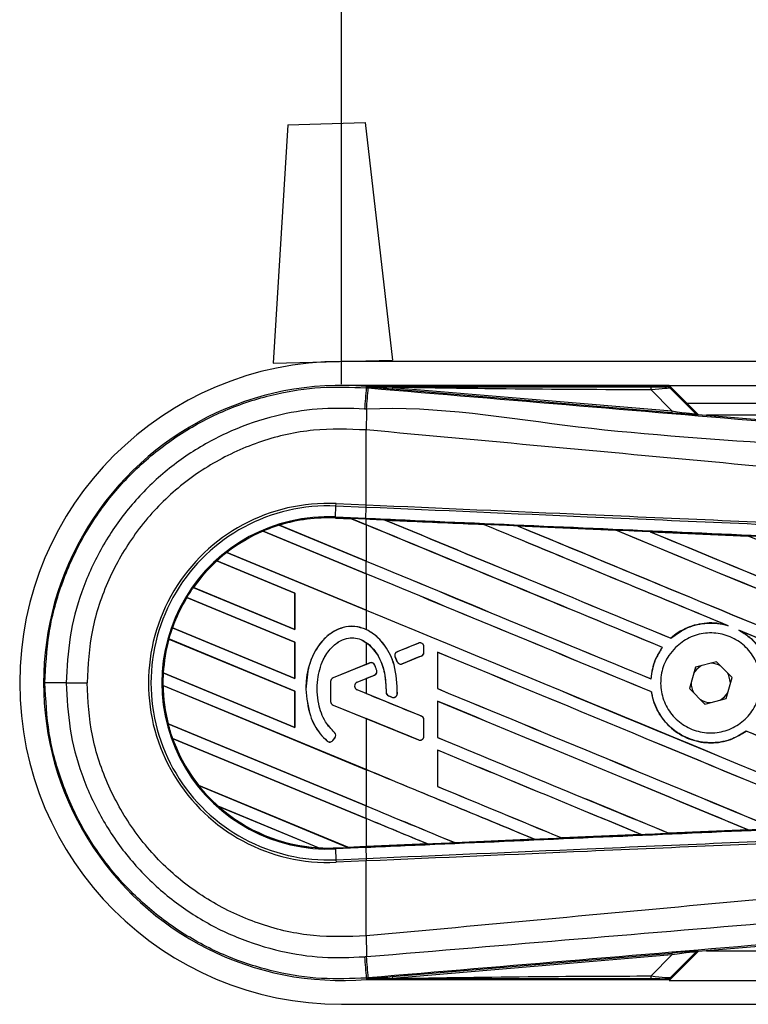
# Model space of a CAD drawing. Header units: millimetres. Extents: x 0 to 420, y 0 to 297.
# Tile 7 of 17: x 55.82 to 60.69, y 222.02 to 228.61. Entities that reach past the tile are written whole.
import ezdxf

# ---------------------------------------------------------------- set-up
doc = ezdxf.new("R2010")
doc.units = ezdxf.units.MM
doc.layers.add('QUOTE', color=174, linetype='Continuous')
doc.styles.add('SLDTEXTSTYLE3', font='TXT', dxfattribs={"width": 0.75})
doc.dimstyles.new('SLDDIMSTYLE0', dxfattribs={"dimtxt": 3, "dimasz": 3, "dimexe": 0, "dimexo": 0.0625, "dimgap": 0.75, "dimtad": 1, "dimlfac": 12.544143, "dimrnd": 1e-09, "dimzin": 12, "dimdsep": 46, "dimtxsty": 'SLDTEXTSTYLE3', "dimsah": 1, "dimcen": 0.09, "dimadec": 0, "dimazin": 3, "dimtfac": 1, "dimtdec": 3, "dimtofl": 0, "dimtmove": 0, "dimatfit": 3, "dimfxl": 0, "dimfrac": 2, "dimtolj": 1, "dimtzin": 12, "dimarcsym": 0})

# ---------------------------------------------------------------- blocks, each defined once
blk = doc.blocks.new('_D')
at = {"layer": 'QUOTE'}
for p, q in [((57.9697, 226.172), (57.9697, 234.8819)), ((217.4066, 226.172), (217.4066, 234.8819)), ((217.4066, 232.8819), (57.9697, 232.8819))]:
    blk.add_line(p, q, dxfattribs=at)
for points in [[(57.9697, 232.8819), (60.9697, 232.3819), (60.9697, 233.3819)], [(217.4066, 232.8819), (214.4066, 233.3819), (214.4066, 232.3819)]]:
    blk.add_solid(points, dxfattribs=at)
at = {"layer": 'QUOTE', "insert": (133.2548, 236.7491), "char_height": 3, "attachment_point": 1, "style": 'SLDTEXTSTYLE3'}
blk.add_mtext('2000', dxfattribs=at)

msp = doc.modelspace()

# ---------------------------------------------------------------- linework, layer by layer
at = {"color": 7, "linetype": 'Continuous', "lineweight": 25}
for p, q in [((57.61144, 227.9106), (57.51422, 226.31309)), ((57.61144, 227.9106), (58.12946, 227.92432)), ((58.12946, 227.92432), (58.31112, 226.3342)), ((57.51422, 226.31309), (58.31112, 226.3342)), ((214.42667, 226.3244), (57.96966, 226.3244)), ((60.16192, 226.16497), (57.96966, 226.16497)), ((58.1363, 226.14829), (58.13708, 226.15757)), ((58.1363, 226.14829), (58.14923, 226.1472)), ((58.13708, 226.15757), (58.13746, 226.15754)), ((58.13746, 226.15757), (58.13746, 226.15754)), ((58.14129, 226.15375), (58.13746, 226.15757)), ((60.15824, 226.15757), (58.13746, 226.15757)), ((58.14132, 226.15334), (58.13746, 226.15754)), ((58.14132, 226.15334), (58.14129, 226.15375)), ((58.31094, 226.15113), (58.30992, 226.13904)), ((60.18071, 225.9813), (58.30992, 226.13904)), ((58.31094, 226.15113), (60.18173, 225.99339)), ((60.18173, 225.99339), (60.04158, 226.13444)), ((60.16192, 226.16497), (214.37732, 226.16497)), ((60.35644, 225.97044), (60.16192, 226.16497)), ((60.34208, 225.97731), (60.16435, 226.15504)), ((60.17265, 226.14385), (60.34082, 225.9746)), ((60.18173, 225.99339), (60.18071, 225.9813)), ((60.2815, 226.04539), (214.37732, 226.04539)), ((60.34082, 225.9746), (60.34208, 225.97731)), ((60.35698, 225.97039), (60.35572, 225.96768)), ((60.35698, 225.97039), (65.08556, 225.57168)), ((72.71758, 225.96567), (60.41299, 225.96567)), ((58.13618, 225.86645), (58.13607, 225.86646)), ((58.13618, 225.36454), (58.13618, 225.86645)), ((57.92976, 225.28392), (57.93293, 225.35647)), ((57.93293, 225.35647), (57.93367, 225.37338)), ((58.13544, 225.34763), (57.93293, 225.35647)), ((57.93367, 225.37338), (58.13618, 225.36454)), ((58.1327, 225.27506), (58.13587, 225.34761)), ((58.13544, 225.34763), (58.13618, 225.36454)), ((58.13587, 225.34761), (58.13544, 225.34763)), ((58.13661, 225.36452), (58.13618, 225.36454)), ((57.92946, 225.27694), (57.92943, 225.27626)), ((57.92943, 225.27626), (58.03671, 225.27158)), ((57.92946, 225.27696), (57.92976, 225.28392)), ((57.92946, 225.27696), (58.03583, 225.27232)), ((57.92946, 225.27694), (57.92946, 225.27696)), ((58.03586, 225.2723), (57.92946, 225.27694)), ((57.92976, 225.28392), (58.1327, 225.27506)), ((58.1324, 225.2681), (58.03583, 225.27232)), ((58.13618, 225.23075), (58.03583, 225.27232)), ((58.03671, 225.27158), (58.03586, 225.2723)), ((58.03671, 225.27158), (58.13618, 225.23038)), ((58.1324, 225.2681), (58.1327, 225.27506)), ((58.13618, 225.26794), (58.1324, 225.2681)), ((58.13618, 225.23075), (58.13618, 225.26794)), ((58.26365, 225.26235), (58.26358, 225.26237)), ((58.26365, 225.26235), (58.2665, 225.26154)), ((57.55386, 225.22846), (58.13618, 224.98725)), ((57.55389, 225.22845), (57.55386, 225.22846)), ((57.5554, 225.2282), (57.55389, 225.22845)), ((58.13618, 224.98763), (57.5554, 225.2282)), ((58.13618, 225.23038), (58.13618, 224.98763)), ((58.92078, 225.23361), (58.92083, 225.23358)), ((58.92167, 225.23286), (58.92083, 225.23358)), ((59.14896, 225.22359), (59.80596, 225.19469)), ((59.14906, 225.22356), (59.14896, 225.22359)), ((59.14906, 225.22356), (59.1519, 225.22275)), ((59.80596, 225.19469), (59.80604, 225.19465)), ((59.80688, 225.19393), (59.80604, 225.19465)), ((57.44595, 225.18876), (57.44597, 225.18875)), ((58.13618, 224.90286), (57.44595, 225.18876)), ((57.44597, 225.18875), (57.44641, 225.1882)), ((57.44641, 225.1882), (58.13618, 224.90249)), ((60.03516, 225.18459), (60.69133, 225.15559)), ((60.03533, 225.18453), (60.03516, 225.18459)), ((60.03533, 225.18453), (60.03814, 225.18373)), ((60.69133, 225.15559), (60.69151, 225.1555)), ((60.69234, 225.15479), (60.69151, 225.1555)), ((57.2032, 225.04582), (58.13618, 224.65936)), ((57.20322, 225.04581), (57.2032, 225.04582)), ((57.20426, 225.04575), (57.20322, 225.04581)), ((58.13618, 224.65974), (57.20426, 225.04575)), ((57.65856, 224.77281), (57.136, 224.98926)), ((57.136, 224.98926), (57.13601, 224.98925)), ((57.13601, 224.98925), (57.13643, 224.9887)), ((57.13643, 224.9887), (57.65787, 224.77272)), ((58.13618, 224.90286), (58.13618, 224.98725)), ((58.13618, 224.90249), (58.13618, 224.65974)), ((56.97848, 224.81101), (57.65856, 224.52931)), ((56.9785, 224.81101), (56.97848, 224.81101)), ((56.97935, 224.81102), (56.9785, 224.81101)), ((57.65787, 224.52997), (56.97935, 224.81102)), ((57.65856, 224.44492), (56.93499, 224.74463)), ((56.93499, 224.74463), (56.935, 224.74462)), ((56.935, 224.74462), (56.93546, 224.74406)), ((56.93546, 224.74406), (57.65787, 224.44483)), ((57.65856, 224.77281), (57.65787, 224.77272)), ((57.65787, 224.77272), (57.65787, 224.52997)), ((57.65856, 224.52931), (57.65856, 224.77281)), ((58.13618, 224.65936), (58.13618, 224.52892)), ((56.8386, 224.54106), (57.65856, 224.20142)), ((56.83862, 224.54106), (56.8386, 224.54106)), ((56.83936, 224.54112), (56.83862, 224.54106)), ((57.65787, 224.20208), (56.83936, 224.54112)), ((60.54879, 224.55853), (60.55772, 224.5552)), ((57.65856, 224.11703), (56.81511, 224.4664)), ((56.81511, 224.4664), (56.81512, 224.46639)), ((56.81512, 224.46639), (56.81567, 224.46579)), ((56.81567, 224.46579), (57.65787, 224.11694)), ((57.65787, 224.52997), (57.65856, 224.52931)), ((60.17471, 224.47104), (60.17428, 224.4716)), ((60.62995, 224.52526), (60.63862, 224.52129)), ((57.65856, 224.44492), (57.65787, 224.44483)), ((57.65787, 224.44483), (57.65787, 224.20208)), ((57.65856, 224.20142), (57.65856, 224.44492)), ((58.13618, 224.44191), (58.13618, 224.29644)), ((58.4855, 224.43869), (58.34343, 224.38068)), ((58.4855, 224.43869), (58.48537, 224.43901)), ((58.52162, 224.37677), (58.52162, 224.41442)), ((58.52162, 224.41442), (58.52198, 224.41442)), ((58.52198, 224.37677), (58.52198, 224.41442)), ((60.11766, 224.40935), (60.11854, 224.40936)), ((58.32925, 224.34607), (58.32893, 224.34593)), ((58.34269, 224.3139), (58.32893, 224.34593)), ((58.32925, 224.34607), (58.34301, 224.31404)), ((58.34343, 224.38068), (58.34329, 224.381)), ((58.377, 224.30012), (58.50532, 224.35251)), ((58.50532, 224.35251), (58.50545, 224.35218)), ((58.52162, 224.37677), (58.52198, 224.37677)), ((58.61382, 224.37711), (58.61382, 224.13364)), ((58.61449, 224.37647), (58.61382, 224.37711)), ((58.61449, 224.13373), (58.61449, 224.37647)), ((58.13618, 224.29644), (57.91367, 224.20559)), ((58.15926, 224.30549), (57.9138, 224.20527)), ((58.13618, 224.29644), (58.15913, 224.30581)), ((58.15926, 224.30549), (58.15913, 224.30581)), ((58.1934, 224.2912), (58.19373, 224.29133)), ((58.34301, 224.31404), (58.34269, 224.3139)), ((58.377, 224.30012), (58.37713, 224.29979)), ((60.33802, 224.27736), (60.29824, 224.13556)), ((60.48072, 224.31381), (60.33802, 224.27736)), ((60.58364, 224.20845), (60.48072, 224.31381)), ((56.77721, 224.2386), (57.65856, 223.87353)), ((56.77723, 224.2386), (56.77721, 224.2386)), ((56.77792, 224.23868), (56.77723, 224.2386)), ((57.65787, 223.8742), (56.77792, 224.23868)), ((57.65787, 224.20208), (57.65856, 224.20142)), ((57.9138, 224.20527), (57.91367, 224.20559)), ((58.07483, 224.17675), (58.19082, 224.22411)), ((58.19082, 224.22411), (58.19095, 224.22378)), ((58.20599, 224.256), (58.20632, 224.25611)), ((60.54385, 224.06665), (60.58364, 224.20845)), ((56.12892, 224.172), (56.26758, 224.172)), ((56.77534, 224.15498), (56.77536, 224.15497)), ((58.13618, 223.59131), (56.77534, 224.15498)), ((56.77536, 224.15497), (56.77605, 224.15431)), ((56.77605, 224.15431), (58.13618, 223.59093)), ((57.8975, 224.181), (57.89715, 224.181)), ((57.89715, 224.181), (57.89715, 224.04815)), ((57.8975, 224.181), (57.8975, 224.04815)), ((58.07483, 224.17675), (58.07496, 224.17643)), ((58.07496, 224.17643), (58.13618, 224.20142)), ((58.13618, 224.20142), (58.13618, 224.10097)), ((60.04149, 224.1983), (60.04084, 224.19895)), ((60.57242, 224.16849), (60.57247, 224.172)), ((57.65856, 224.11703), (57.65787, 224.11694)), ((57.65787, 224.11694), (57.65787, 223.8742)), ((57.65856, 223.87353), (57.65856, 224.11703)), ((57.73232, 224.13052), (57.73198, 224.13052)), ((58.07483, 224.12564), (58.07496, 224.12596)), ((58.50532, 223.94988), (58.07483, 224.12564)), ((58.13618, 224.10097), (58.07496, 224.12596)), ((58.26877, 224.11024), (58.26842, 224.11024)), ((58.28486, 224.08608), (58.28473, 224.08576)), ((58.30741, 224.07626), (58.28473, 224.08576)), ((58.28486, 224.08608), (58.30755, 224.07659)), ((58.30755, 224.07659), (58.30741, 224.07626)), ((58.34383, 224.09924), (58.34418, 224.09922)), ((58.61382, 224.13364), (58.61449, 224.13373)), ((60.04447, 224.11179), (60.04516, 224.11188)), ((60.29824, 224.13556), (60.40115, 224.0302)), ((57.8975, 224.04815), (57.89715, 224.04815)), ((57.9138, 224.02389), (57.91367, 224.02356)), ((57.91367, 224.02356), (58.13618, 223.93272)), ((57.9138, 224.02389), (58.4855, 223.79047)), ((58.61382, 224.04922), (58.61382, 223.80575)), ((58.61449, 224.04858), (58.61382, 224.04922)), ((58.61449, 223.80584), (58.61449, 224.04858)), ((60.40115, 224.0302), (60.54385, 224.06665)), ((58.50532, 223.94988), (58.50545, 223.95021)), ((56.8099, 223.89717), (58.13618, 223.34781)), ((56.80992, 223.89717), (56.8099, 223.89717)), ((56.8106, 223.89725), (56.80992, 223.89717)), ((58.13618, 223.34818), (56.8106, 223.89725)), ((57.65787, 223.8742), (57.65856, 223.87353)), ((58.13618, 223.93272), (58.13618, 223.59131)), ((58.52162, 223.81474), (58.52162, 223.92562)), ((58.52162, 223.92562), (58.52198, 223.92562)), ((58.52198, 223.81474), (58.52198, 223.92562)), ((57.92319, 223.83977), (57.92342, 223.84003)), ((58.52162, 223.81474), (58.52198, 223.81474)), ((60.6785, 223.84935), (60.67892, 223.8488)), ((56.83945, 223.80054), (56.83948, 223.80052)), ((58.13618, 223.26342), (56.83945, 223.80054)), ((56.83948, 223.80052), (56.84049, 223.79973)), ((56.84049, 223.79973), (58.13618, 223.26304)), ((57.87424, 223.7829), (57.87401, 223.78264)), ((57.91163, 223.78584), (57.92612, 223.80321)), ((57.91163, 223.78584), (57.9119, 223.78561)), ((57.9119, 223.78561), (57.92639, 223.80298)), ((57.92612, 223.80321), (57.92639, 223.80298)), ((58.4855, 223.79047), (58.48537, 223.79014)), ((58.61382, 223.80575), (58.61449, 223.80584)), ((58.61382, 223.72133), (58.61382, 223.47786)), ((58.61449, 223.7207), (58.61382, 223.72133)), ((58.61449, 223.47795), (58.61449, 223.7207)), ((58.13618, 223.59093), (58.13618, 223.34818)), ((57.01498, 223.48433), (58.01354, 223.07072)), ((57.01501, 223.48433), (57.01498, 223.48433)), ((57.01587, 223.48434), (57.01501, 223.48433)), ((58.01282, 223.07139), (57.01587, 223.48434)), ((58.61382, 223.47786), (58.61449, 223.47795)), ((57.81665, 223.06788), (57.14614, 223.34561)), ((57.14614, 223.34561), (57.14621, 223.34558)), ((57.14621, 223.34558), (57.14893, 223.34408)), ((58.13618, 223.26342), (58.13618, 223.34781)), ((57.14893, 223.34408), (57.81359, 223.06877)), ((58.13618, 223.26304), (58.13618, 223.07678)), ((59.97615, 223.15682), (59.44556, 223.13345)), ((59.97375, 223.15744), (59.97602, 223.15686)), ((59.97602, 223.15686), (59.97615, 223.15682)), ((60.16131, 223.16505), (60.16063, 223.16569)), ((60.1614, 223.16499), (60.16131, 223.16505)), ((60.69097, 223.1884), (60.1614, 223.16499)), ((60.68851, 223.18905), (60.69075, 223.18848)), ((60.69075, 223.18848), (60.69097, 223.1884)), ((58.54527, 223.09395), (58.13618, 223.07607)), ((58.54291, 223.09456), (58.54521, 223.09397)), ((58.54521, 223.09397), (58.54527, 223.09395)), ((58.72957, 223.10205), (58.72889, 223.1027)), ((58.72957, 223.10205), (59.26084, 223.12536)), ((58.72961, 223.10202), (58.72957, 223.10205)), ((59.26092, 223.12533), (58.72961, 223.10202)), ((59.25855, 223.12594), (59.26084, 223.12536)), ((59.26084, 223.12536), (59.26092, 223.12533)), ((59.44551, 223.13348), (59.44482, 223.13413)), ((59.44556, 223.13345), (59.44551, 223.13348)), ((57.81359, 223.06877), (57.81658, 223.0679)), ((57.81658, 223.0679), (57.81665, 223.06788)), ((57.92946, 223.06705), (58.01354, 223.07072)), ((57.92946, 223.06705), (57.92976, 223.06009)), ((58.1327, 223.06895), (57.92976, 223.06009)), ((57.92976, 223.06009), (57.93293, 222.98754)), ((58.01282, 223.07139), (58.13618, 223.07678)), ((58.01351, 223.07074), (58.01282, 223.07139)), ((58.01351, 223.07074), (58.1324, 223.07593)), ((58.1324, 223.07591), (58.01354, 223.07072)), ((58.13618, 223.07607), (58.1324, 223.07591)), ((58.1324, 223.07593), (58.1324, 223.07591)), ((58.1327, 223.06895), (58.13587, 222.9964)), ((57.93293, 222.98754), (58.13544, 222.99638)), ((57.93293, 222.98754), (57.93367, 222.97063)), ((58.13618, 222.97947), (57.93367, 222.97063)), ((58.13544, 222.99638), (58.13587, 222.9964)), ((58.13544, 222.99638), (58.13618, 222.97947)), ((58.13618, 222.97947), (58.13661, 222.97949)), ((58.13618, 222.47756), (58.13618, 222.97947)), ((65.08556, 222.77233), (60.35698, 222.37362)), ((58.13618, 222.47756), (58.13607, 222.47755)), ((58.30992, 222.20497), (60.18071, 222.36271)), ((60.16192, 222.17904), (60.35644, 222.37356)), ((60.16435, 222.18897), (60.34208, 222.3667)), ((60.34082, 222.36941), (60.17265, 222.20016)), ((60.18071, 222.36271), (60.18173, 222.35062)), ((60.34208, 222.3667), (60.34082, 222.36941)), ((60.35572, 222.37633), (60.35698, 222.37362)), ((60.41299, 222.37834), (72.71758, 222.37834)), ((60.18173, 222.35062), (58.31094, 222.19288)), ((60.04158, 222.20957), (60.18173, 222.35062)), ((58.14924, 222.19681), (58.1363, 222.19572)), ((58.1363, 222.19572), (58.13708, 222.18644)), ((58.13746, 222.18647), (58.13708, 222.18644)), ((58.13746, 222.18647), (58.14132, 222.19067)), ((58.14129, 222.19026), (58.13746, 222.18644)), ((58.13746, 222.18647), (58.13746, 222.18644)), ((58.13746, 222.18644), (60.15824, 222.18644)), ((58.14129, 222.19026), (58.14132, 222.19067)), ((58.30992, 222.20497), (58.31094, 222.19288)), ((60.16192, 222.17904), (214.11176, 222.17904)), ((57.96966, 222.01961), (214.42667, 222.01961))]:
    msp.add_line(p, q, dxfattribs=at)
at = {"color": 7, "linetype": 'Continuous', "lineweight": 25, "flags": 128}
for points in [[(58.31094, 226.15113), (58.21593, 226.15259), (58.14129, 226.15375)], [(60.37823, 224.28763), (60.34793, 224.26501), (60.32681, 224.2374)], [(60.57247, 224.172), (60.56246, 224.22234), (60.55463, 224.23814)], [(60.50364, 224.05638), (60.53395, 224.079), (60.55506, 224.10661)], [(58.14129, 222.19026), (58.23629, 222.19173), (58.31094, 222.19288)]]:
    msp.add_lwpolyline(points, dxfattribs=at)
at = {"color": 7, "linetype": 'Continuous', "lineweight": 25}
for centre, radius, start, end in [((57.96966, 224.172), 2.1524, 90, 270), ((57.96966, 224.172), 1.99261, 85.180275, 274.819725), ((263.25805, 208.74204), 205.85896, 175.1496061, 175.1892913), ((-10.99676, 231.86689), 69.38215, 355.1535701, 355.2713162), ((59.95655, 226.13775), 0.08509, 357.771186, 11.517831), ((81.15361, 225.72612), 23.01797, 179.305525, 179.650671), ((60.35773, 225.99151), 0.02392, 225.001639, 265.178637), ((57.88122, 224.172), 1.20252, 87.5, 272.5), ((57.88122, 224.172), 1.18559, 87.5, 272.5), ((57.88122, 224.172), 1.11297, 87.5, 272.5), ((57.88122, 224.172), 1.10601, 87.5, 107.216511), ((57.88122, 224.172), 1.10599, 87.5, 107.214901), ((57.88122, 224.172), 1.10531, 87.5, 107.144323), ((57.88122, 224.172), 1.10601, 107.216511, 113.17547), ((57.88122, 224.172), 1.10601, 113.17547, 127.809083), ((57.88122, 224.172), 1.10599, 113.17491, 127.808206), ((57.88122, 224.172), 1.10531, 113.165044, 127.767518), ((57.88122, 224.172), 1.10601, 127.809083, 132.360277), ((57.88122, 224.172), 1.10601, 132.360277, 144.707169), ((57.88122, 224.172), 1.10599, 132.360129, 144.706662), ((57.88122, 224.172), 1.10531, 132.363076, 144.680394), ((57.88122, 224.172), 1.10601, 144.707169, 148.819021), ((57.88122, 224.172), 1.10601, 148.819021, 160.507577), ((57.88122, 224.172), 1.10599, 148.819155, 160.507348), ((57.88122, 224.172), 1.10531, 148.831691, 160.491437), ((57.88122, 224.172), 1.10601, 160.507577, 164.563069), ((57.88122, 224.172), 1.10601, 164.563069, 176.548142), ((57.88122, 224.172), 1.10599, 164.563472, 176.548182), ((57.88122, 224.172), 1.10531, 164.585759, 176.541662), ((58.49541, 224.41442), 0.02621, 360, 112.209257), ((58.35333, 224.35641), 0.02621, 112.209257, 203.245837), ((58.49541, 224.37677), 0.02621, 292.209268, 0), ((58.16917, 224.28122), 0.02621, 22.378703, 112.209291), ((58.36709, 224.32438), 0.02621, 203.245837, 292.209268), ((60.44094, 224.172), 0.13154, 58.469513, 90.187292), ((57.88122, 224.172), 1.10601, 176.548142, 180.881798), ((57.92371, 224.181), 0.02656, 112.209291, 180), ((57.92371, 224.181), 0.02621, 112.209291, 180), ((58.18091, 224.24837), 0.02621, 292.209261, 16.934979), ((56.09955, 107.97582), 116.19619, 89.9855185, 90.0558104), ((57.88122, 224.172), 1.10601, 180.881798, 194.388305), ((57.88122, 224.172), 1.10599, 180.882524, 194.388686), ((57.88122, 224.172), 1.10531, 180.91722, 194.393139), ((58.08526, 224.1512), 0.0276, 112.209261, 247.790711), ((58.08526, 224.1512), 0.02725, 112.209261, 247.790711), ((60.44094, 224.172), 0.13154, 178.469513, 210.187292), ((58.29498, 224.11026), 0.02621, 180.034995, 247.290493), ((58.31767, 224.10076), 0.02621, 247.290493, 356.671349), ((57.92371, 224.04815), 0.02656, 180, 247.790712), ((57.92371, 224.04815), 0.02621, 180, 247.790712), ((60.44094, 224.172), 0.13154, 238.469513, 270.187292), ((58.49541, 223.92562), 0.02621, 0, 67.790711), ((57.88122, 224.172), 1.10601, 194.388305, 199.625039), ((57.90599, 223.81999), 0.02621, 320.16689, 48.977091), ((57.90599, 223.81999), 0.02656, 320.16689, 48.977091), ((58.49541, 223.81474), 0.02621, 247.790712, 0), ((57.88122, 224.172), 1.10601, 199.625039, 218.444711), ((57.88122, 224.172), 1.10599, 199.626296, 218.445888), ((57.88122, 224.172), 1.10531, 199.682367, 218.473259), ((57.8915, 223.80263), 0.02656, 228.805903, 320.16689), ((57.8915, 223.80263), 0.02621, 228.805903, 320.16689), ((57.88122, 224.172), 1.10601, 218.444711, 228.346907), ((57.88122, 224.172), 1.10601, 228.346907, 266.653093), ((57.88122, 224.172), 1.10599, 228.350563, 266.649437), ((57.88122, 224.172), 1.10531, 228.507547, 266.492453), ((57.88122, 224.172), 1.10601, 266.653093, 272.5), ((81.15361, 222.61789), 23.01797, 180.349329, 180.694477), ((60.35773, 222.3525), 0.02392, 94.821363, 134.998361), ((263.25805, 239.60197), 205.85896, 184.8107087, 184.8503939), ((-19.06364, 215.79682), 77.47767, 4.7382817, 4.8437242), ((59.95655, 222.20626), 0.08509, 348.482169, 2.228814)]:
    msp.add_arc(centre, radius, start, end, dxfattribs=at)
for centre, major_axis, ratio, start_param, end_param in [((59.97551, 226.15592), (0.16895, -0.00039), 0.0065928, 5.1035854, 6.2804722), ((59.97551, 226.11606), (0.19741, 0.02738), 0.0487304, 0.0458928, 1.2227796), ((60.07486, 226.01607), (0.26601, -0.04163), 0.0239119, 5.1295592, 6.306446), ((60.07285, 225.99224), (0.28287, -0.02456), 0.0060141, 5.1041157, 6.2810026), ((60.35899, 225.99423), (0.01007, 0.02169), 0.9999568, 2.7909675, 3.4922178), ((57.97126, 225.29905), (0.0646, -0.02676), 0.0029846, 0.0092528, 0.0351255), ((58.13618, 225.96108), (68.38209, -28.32695), 0.0080625, 4.7175918, 4.7455439), ((58.13618, 224.07317), (68.34259, -2.98481), 0.0174384, 1.5600642, 1.5696511), ((58.13618, 225.96108), (68.34223, -28.31043), 0.0080625, 4.7176356, 4.7455551), ((58.13618, 224.58482), (68.38209, -28.32695), 0.0080625, 1.5451428, 1.5741362), ((58.13618, 224.58482), (68.34223, -28.31043), 0.0080625, 1.5451387, 1.5741362), ((58.13618, 224.91271), (68.38209, -28.32695), 0.0080625, 1.538717, 1.5626622), ((58.13618, 224.91271), (68.34223, -28.31043), 0.0080625, 1.5388271, 1.5626424), ((58.13618, 226.28897), (68.38209, -28.32695), 0.0080625, 4.73054, 4.7977625), ((58.13618, 226.28897), (68.34223, -28.31043), 0.0080625, 4.7305916, 4.797783), ((58.13618, 224.07317), (68.34259, -2.98481), 0.0174384, 1.5471095, 1.5566952), ((58.13618, 225.2406), (68.38209, -28.32695), 0.0080625, 1.4844685, 1.5497155), ((58.13618, 225.2406), (68.34223, -28.31043), 0.0080625, 1.4844738, 1.5496877), ((58.13618, 226.61685), (68.38209, -28.32695), 0.0080625, 4.7435023, 4.8082676), ((58.13618, 226.61685), (68.34223, -28.31043), 0.0080625, 4.7435622, 4.8082852), ((58.13618, 224.07317), (68.34259, -2.98481), 0.0174384, 1.534147, 1.5437245), ((58.13618, 225.56849), (68.38209, -28.32695), 0.0080625, 1.4920007, 1.5367618), ((58.13618, 225.63319), (68.34223, -28.31043), 0.0080625, 4.7157288, 4.7436017), ((58.13618, 225.63319), (68.38209, -28.32695), 0.0080625, 4.7157288, 4.743595), ((58.13618, 224.25693), (68.38209, -28.32695), 0.0080625, 1.5462162, 1.5741362), ((58.13618, 224.25693), (68.34223, -28.31043), 0.0080625, 1.54621, 1.5741362), ((58.13618, 225.3053), (68.34223, -28.31043), 0.0080625, 4.7157288, 4.7663143), ((58.13618, 225.3053), (68.38209, -28.32695), 0.0080625, 4.7157288, 4.7662988), ((58.13618, 224.91271), (68.38209, -28.32695), 0.0080625, 1.4949342, 1.5376601), ((58.13618, 224.91271), (68.34223, -28.31043), 0.0080625, 1.4949375, 1.5375119), ((58.13618, 224.94103), (68.3821, 27.92123), 0.0080793, 4.7121189, 4.7141966), ((58.13618, 223.55683), (68.3821, 27.92125), 0.0080793, 1.5620973, 1.5639738), ((58.13618, 223.92904), (68.38209, -28.32695), 0.0080625, 1.5263102, 1.5671512), ((58.13618, 223.92904), (68.34223, -28.31043), 0.0080625, 1.5263198, 1.5671374), ((58.13618, 223.55683), (68.3821, 27.92124), 0.0080793, 1.5666964, 1.5674975), ((58.13618, 224.74556), (68.3821, -27.92128), 0.0080793, 4.7156879, 4.721088), ((58.13618, 224.97741), (68.38209, -28.32695), 0.0080625, 4.7227138, 4.7558224), ((58.13618, 224.97741), (68.34223, -28.31043), 0.0080625, 4.7227276, 4.7558335), ((58.13618, 223.60115), (68.38209, -28.32695), 0.0080625, 1.5367672, 1.5671512), ((58.13618, 223.60115), (68.34223, -28.31043), 0.0080625, 1.5367814, 1.5671374), ((58.13618, 223.28813), (68.3821, -27.92128), 0.0080793, 1.5689888, 1.5740952), ((58.13618, 224.25693), (68.38209, -28.32695), 0.0080625, 1.5158534, 1.5369497), ((58.13618, 224.25693), (68.34223, -28.31043), 0.0080625, 1.5158593, 1.5369218), ((58.13618, 224.64952), (68.38209, -28.32695), 0.0080625, 4.7227138, 4.7453492), ((58.13618, 224.64952), (68.34223, -28.31043), 0.0080625, 4.7227276, 4.7453552), ((58.13618, 223.27326), (68.38209, -28.32695), 0.0080625, 1.5472259, 1.5671512), ((58.13618, 223.27326), (68.34223, -28.31043), 0.0080625, 1.5472453, 1.5671374), ((58.13618, 222.94537), (68.38209, -28.32695), 0.0080625, 1.5576876, 1.5741362), ((58.13618, 222.94537), (68.34223, -28.31043), 0.0080625, 1.5577128, 1.5741362), ((58.13618, 224.32163), (68.38209, -28.32695), 0.0080625, 4.7227138, 4.7348779), ((58.13618, 224.32163), (68.34223, -28.31043), 0.0080625, 4.7227276, 4.7348783), ((58.13618, 223.99374), (68.34223, -28.31043), 0.0080625, 4.7157288, 4.7244015), ((58.13618, 223.99374), (68.38209, -28.32695), 0.0080625, 4.7157288, 4.724407), ((58.13618, 222.61748), (68.38209, -28.32695), 0.0080625, 1.5681537, 1.5741362), ((58.13618, 222.61748), (68.34223, -28.31043), 0.0080625, 1.5681848, 1.5741362), ((58.13618, 224.27084), (68.34259, 2.98481), 0.0174384, 4.7307768, 4.7385182), ((58.13618, 224.27084), (68.34259, 2.98481), 0.0174384, 4.7412538, 4.7489822), ((58.13618, 224.27084), (68.34259, 2.98481), 0.0174384, 4.7116274, 4.7175787), ((58.13618, 224.27084), (68.34259, 2.98481), 0.0174384, 4.7203001, 4.7280508), ((58.06579, 223.04908), (0.05228, -0.02165), 0.0036879, 3.1511368, 3.1770094), ((60.07285, 222.35177), (0.28287, 0.02456), 0.0060141, 0.0021827, 1.1790696), ((60.07486, 222.32794), (0.26601, 0.04163), 0.0239119, 6.2599246, 7.4368114), ((60.35899, 222.34978), (-0.01007, 0.02169), 0.9999568, 5.9325602, 6.6338104), ((59.97551, 222.18809), (0.16895, 0.00039), 0.0065928, 0.0027131, 1.1795999), ((59.97551, 222.22795), (0.19741, -0.02738), 0.0487304, 5.0604057, 6.2372925)]:
    msp.add_ellipse(centre, major_axis=major_axis, ratio=ratio, start_param=start_param, end_param=end_param, dxfattribs=at)
for points, knots in [([(55.98637, 224.17195), (55.99166, 224.28187), (56.0024, 224.50488), (56.08887, 224.82855), (56.22569, 225.13645), (56.41162, 225.41431), (56.64339, 225.65929), (56.91061, 225.85997), (57.21047, 226.01461), (57.51935, 226.11172), (57.83211, 226.16031), (58.03412, 226.15233), (58.1363, 226.14829)], [0, 0, 0, 0, 0.100465, 0.2038434, 0.3043094, 0.4076889, 0.5081552, 0.611535, 0.7120023, 0.8153833, 0.9066108, 1, 1, 1, 1]), ([(58.14129, 226.15375), (58.49557, 226.15395), (59.1282, 226.15432), (59.76136, 226.15461), (60.03993, 226.15474)], [0, 0, 0, 0, 0.56002694, 1, 1, 1, 1]), ([(58.30992, 226.13904), (58.29363, 226.14041), (58.24537, 226.14449), (58.18862, 226.14927), (58.14925, 226.15266), (58.14132, 226.15334)], [0, 0, 0, 0, 0.2892673, 0.8568296, 1, 1, 1, 1]), ([(58.14923, 226.1472), (58.62039, 226.1075), (59.5627, 226.02809), (60.97574, 225.90935), (62.81642, 225.75496), (64.18263, 225.64085), (65.07933, 225.56596)], [0, 0, 0, 0, 0.2036202, 0.4072406, 0.6109477, 1, 1, 1, 1]), ([(60.04158, 226.13444), (59.71856, 226.13579), (59.14173, 226.13819), (58.5648, 226.14718), (58.31094, 226.15113)], [0, 0, 0, 0, 0.5599741, 1, 1, 1, 1]), ([(60.14446, 226.15553), (60.14569, 226.15591), (60.14788, 226.15659), (60.15507, 226.15727), (60.15824, 226.15757)], [0, 0, 0, 0, 0.5593923, 1, 1, 1, 1]), ([(60.17265, 226.14385), (60.16797, 226.14755), (60.15963, 226.15416), (60.1491, 226.15511), (60.14446, 226.15553)], [0, 0, 0, 0, 0.56, 1, 1, 1, 1]), ([(60.16435, 226.15504), (60.1638, 226.15551), (60.16252, 226.15662), (60.16034, 226.15744), (60.15881, 226.15754), (60.15824, 226.15757)], [0, 0, 0, 0, 0.3193957, 0.7481913, 1, 1, 1, 1]), ([(60.16435, 226.15504), (60.16691, 226.15194), (60.17148, 226.14641), (60.17229, 226.14463), (60.17265, 226.14385)], [0, 0, 0, 0, 0.56058603, 1, 1, 1, 1]), ([(58.12429, 226.00621), (58.03058, 226.00989), (57.84314, 226.01726), (57.5542, 225.97297), (57.2666, 225.8824), (56.98913, 225.74037), (56.7401, 225.5531), (56.52531, 225.3274), (56.3521, 225.06826), (56.22492, 224.78419), (56.14437, 224.48242), (56.13407, 224.27548), (56.12892, 224.172)], [0, 0, 0, 0, 0.0923036, 0.1846071, 0.2865385, 0.3884688, 0.490398, 0.5923288, 0.694247, 0.7961664, 0.8980845, 1, 1, 1, 1]), ([(58.13733, 226.00511), (58.13733, 226.00511), (58.13299, 226.00547), (58.12864, 226.00584), (58.12429, 226.00621)], [0, 0, 0, 0, 0.0003655, 1, 1, 1, 1]), ([(65.08011, 225.4228), (64.1824, 225.49617), (62.81419, 225.60799), (60.97054, 225.77441), (59.55367, 225.85626), (58.61058, 226.02893), (58.13734, 226.00511), (58.13733, 226.00511)], [0, 0, 0, 0, 0.3887669, 0.5925279, 0.7962893, 0.9999993, 1, 1, 1, 1]), ([(58.13607, 225.86646), (58.01772, 225.87069), (57.78065, 225.87915), (57.43144, 225.79995), (57.10683, 225.65291), (56.81818, 225.44323), (56.58045, 225.1767), (56.40307, 224.8675), (56.28845, 224.52764), (56.27453, 224.29046), (56.26758, 224.172)], [0, 0, 0, 0, 0.1248804, 0.2501396, 0.3746494, 0.4998125, 0.6247642, 0.7495577, 0.8749238, 1, 1, 1, 1]), ([(65.07952, 225.18476), (65.05274, 225.18906), (64.88747, 225.21559), (64.16235, 225.28941), (62.67249, 225.44324), (60.52297, 225.64569), (58.9321, 225.79283), (58.13618, 225.86645)], [0, 0, 0, 0, 0.0117013, 0.0722088, 0.3141935, 0.6568871, 1, 1, 1, 1]), ([(65.07555, 225.04493), (64.8293, 225.05567), (64.28428, 225.07944), (63.43911, 225.11631), (62.54023, 225.15551), (61.86535, 225.18495), (61.19043, 225.21438), (60.51553, 225.24382), (59.42239, 225.2915), (58.62902, 225.3261), (58.13587, 225.34761)], [0, 0, 0, 0, 0.1067875, 0.2363437, 0.3660007, 0.4956801, 0.5280685, 0.6576247, 0.7871808, 1, 1, 1, 1]), ([(58.13661, 225.36452), (58.62981, 225.34302), (59.42326, 225.30842), (60.51651, 225.26075), (61.19149, 225.23131), (61.86647, 225.20188), (62.54142, 225.17245), (63.44039, 225.13325), (64.28565, 225.09639), (64.83072, 225.07262), (65.077, 225.06188)], [0, 0, 0, 0, 0.2128192, 0.3423754, 0.4719316, 0.50432, 0.6339994, 0.7636564, 0.8932125, 1, 1, 1, 1]), ([(58.1327, 225.27506), (58.22092, 225.27121), (58.66201, 225.25194), (59.45594, 225.21711), (60.51417, 225.17041), (61.5718, 225.12343), (62.45244, 225.08408), (63.33235, 225.04457), (64.1475, 225.00782), (64.78572, 224.97884), (65.07285, 224.96581)], [0, 0, 0, 0, 0.0380636, 0.1903223, 0.342581, 0.4948397, 0.6470984, 0.723226, 0.8754847, 1, 1, 1, 1]), ([(58.26358, 225.26237), (58.25166, 225.26289), (58.20919, 225.26475), (58.16673, 225.2666), (58.13618, 225.26794)], [0, 0, 0, 0, 0.2806447, 1, 1, 1, 1]), ([(58.26358, 225.26237), (58.30075, 225.26075), (58.51983, 225.25118), (58.73889, 225.24158), (58.92078, 225.23361)], [0, 0, 0, 0, 0.1696977, 1, 1, 1, 1]), ([(58.92083, 225.23358), (58.74621, 225.24123), (58.52716, 225.25083), (58.30809, 225.26041), (58.26365, 225.26235)], [0, 0, 0, 0, 0.79711637, 1, 1, 1, 1]), ([(59.14896, 225.22359), (59.13704, 225.22412), (59.07744, 225.22673), (59.00138, 225.23007), (58.93724, 225.23288), (58.92078, 225.23361)], [0, 0, 0, 0, 0.1567286, 0.7836435, 1, 1, 1, 1]), ([(59.80604, 225.19465), (59.68912, 225.1998), (59.47014, 225.20945), (59.25113, 225.21908), (59.14906, 225.22356)], [0, 0, 0, 0, 0.5339744, 1, 1, 1, 1]), ([(60.03516, 225.18459), (60.02324, 225.18511), (59.96363, 225.18774), (59.88723, 225.19111), (59.82275, 225.19395), (59.80596, 225.19469)], [0, 0, 0, 0, 0.1560477, 0.7802389, 1, 1, 1, 1]), ([(60.69151, 225.1555), (60.63207, 225.15813), (60.41337, 225.16782), (60.19462, 225.17749), (60.03533, 225.18453)], [0, 0, 0, 0, 0.2718129, 1, 1, 1, 1]), ([(60.92213, 225.14537), (60.91021, 225.1459), (60.85061, 225.14854), (60.77368, 225.15194), (60.70866, 225.15482), (60.69133, 225.15559)], [0, 0, 0, 0, 0.1549567, 0.7747838, 1, 1, 1, 1]), ([(58.13618, 224.52892), (58.11099, 224.53802), (58.06165, 224.55583), (57.98274, 224.54699), (57.90908, 224.51525), (57.83317, 224.45131), (57.76337, 224.34001), (57.73443, 224.22273), (57.73245, 224.14834), (57.73198, 224.13052)], [0, 0, 0, 0, 0.1181192, 0.2313231, 0.3438681, 0.4724961, 0.6678894, 0.9204553, 1, 1, 1, 1]), ([(58.34383, 224.09924), (58.34161, 224.16459), (58.33779, 224.27713), (58.27287, 224.41493), (58.19468, 224.49825), (58.11425, 224.54264), (58.03644, 224.55454), (57.96165, 224.54026), (57.88314, 224.4982), (57.80508, 224.41526), (57.74396, 224.28657), (57.73633, 224.1842), (57.73232, 224.13052)], [0, 0, 0, 0, 0.1653636, 0.2847889, 0.379918, 0.4532243, 0.5152242, 0.5771012, 0.6445431, 0.7395039, 0.8633961, 1, 1, 1, 1]), ([(60.54879, 224.55853), (60.52648, 224.56352), (60.46022, 224.57836), (60.34538, 224.56893), (60.24113, 224.52582), (60.19022, 224.48452), (60.17428, 224.4716)], [0, 0, 0, 0, 0.1712904, 0.5087548, 0.8462025, 1, 1, 1, 1]), ([(60.17471, 224.47104), (60.21113, 224.49761), (60.28413, 224.55085), (60.41926, 224.57915), (60.51164, 224.56901), (60.55616, 224.55567), (60.55772, 224.5552)], [0, 0, 0, 0, 0.3283471, 0.658119, 0.9880092, 1, 1, 1, 1]), ([(57.92319, 223.83977), (57.90196, 223.86264), (57.85139, 223.91711), (57.80823, 224.04202), (57.80287, 224.18639), (57.8369, 224.31718), (57.89466, 224.40508), (57.95615, 224.45388), (58.01365, 224.47513), (58.06542, 224.47543), (58.11372, 224.45841), (58.17225, 224.41806), (58.22649, 224.3425), (58.26479, 224.23269), (58.26737, 224.15322), (58.26877, 224.11024)], [0, 0, 0, 0, 0.0744353, 0.177241, 0.3086024, 0.4174643, 0.4963546, 0.5570675, 0.6030224, 0.6410452, 0.6789529, 0.7243011, 0.8099663, 0.8972232, 1, 1, 1, 1]), ([(57.92342, 223.84003), (57.90221, 223.86288), (57.8517, 223.91729), (57.80858, 224.04209), (57.80322, 224.18633), (57.83721, 224.31701), (57.8949, 224.40481), (57.95628, 224.45354), (58.01369, 224.47479), (58.06527, 224.47503), (58.10548, 224.4612), (58.1275, 224.44737), (58.13618, 224.44191)], [0, 0, 0, 0, 0.1057973, 0.2519537, 0.4387447, 0.5935245, 0.7056507, 0.7919163, 0.8571803, 0.9111569, 0.9649703, 1, 1, 1, 1]), ([(58.34418, 224.09922), (58.34199, 224.16464), (58.33822, 224.27737), (58.27302, 224.41458), (58.20213, 224.49245), (58.1528, 224.51973), (58.13618, 224.52892)], [0, 0, 0, 0, 0.3858589, 0.6649336, 0.8871478, 1, 1, 1, 1]), ([(60.20518, 224.40996), (60.23455, 224.43383), (60.29329, 224.48155), (60.40513, 224.51103), (60.51909, 224.50421), (60.62475, 224.45939), (60.70951, 224.38227), (60.76397, 224.2814), (60.78195, 224.16825), (60.76149, 224.05557), (60.70491, 223.95601), (60.61858, 223.88077), (60.51217, 223.83831), (60.39766, 223.83348), (60.28799, 223.86684), (60.19555, 223.93466), (60.13083, 224.0292), (60.10096, 224.13993), (60.10976, 224.25383), (60.14891, 224.34682), (60.18955, 224.39242), (60.20518, 224.40996)], [0, 0, 0, 0, 0.05370085, 0.107401, 0.16111805, 0.214849, 0.26857504, 0.32227575, 0.37594176, 0.42958299, 0.48322434, 0.53689062, 0.59059154, 0.64431766, 0.69804855, 0.75176548, 0.80545946, 0.8591318, 0.91279031, 0.96644543, 1, 1, 1, 1]), ([(60.62995, 224.52526), (60.65333, 224.51087), (60.71503, 224.47289), (60.79137, 224.38057), (60.8327, 224.27762), (60.83913, 224.21409), (60.84104, 224.19526)], [0, 0, 0, 0, 0.2012869, 0.5312186, 0.8609815, 1, 1, 1, 1]), ([(60.84174, 224.19535), (60.84108, 224.20375), (60.83693, 224.25689), (60.80747, 224.35253), (60.7342, 224.45714), (60.66768, 224.50178), (60.63862, 224.52129)], [0, 0, 0, 0, 0.06334465, 0.40073353, 0.73819073, 1, 1, 1, 1]), ([(58.13618, 224.44191), (58.15311, 224.42678), (58.19903, 224.38573), (58.25429, 224.28372), (58.26762, 224.18239), (58.26831, 224.12065), (58.26842, 224.11024)], [0, 0, 0, 0, 0.1837852, 0.4983769, 0.9154383, 1, 1, 1, 1]), ([(58.52198, 224.41442), (58.52168, 224.4174), (58.5211, 224.42337), (58.51653, 224.43132), (58.50978, 224.43738), (58.50138, 224.4408), (58.49283, 224.44139), (58.48767, 224.43975), (58.48537, 224.43901)], [0, 0, 0, 0, 0.1719146, 0.3441327, 0.5163521, 0.6885744, 0.8607991, 1, 1, 1, 1]), ([(60.11766, 224.40935), (60.10417, 224.38864), (60.06611, 224.33026), (60.04545, 224.25531), (60.04131, 224.20476), (60.04084, 224.19895)], [0, 0, 0, 0, 0.32722373, 0.92254691, 1, 1, 1, 1]), ([(60.04149, 224.1983), (60.04834, 224.24304), (60.05996, 224.31894), (60.10149, 224.38304), (60.11854, 224.40936)], [0, 0, 0, 0, 0.5894269, 1, 1, 1, 1]), ([(58.34329, 224.381), (58.34069, 224.37963), (58.33542, 224.37686), (58.32977, 224.36969), (58.32671, 224.3612), (58.32653, 224.35287), (58.32822, 224.34799), (58.32893, 224.34593)], [0, 0, 0, 0, 0.2084961, 0.420751, 0.6330051, 0.8452581, 1, 1, 1, 1]), ([(58.50545, 224.35218), (58.50806, 224.35355), (58.51333, 224.35632), (58.51894, 224.36348), (58.52165, 224.37066), (58.52189, 224.3752), (58.52198, 224.37677)], [0, 0, 0, 0, 0.2798496, 0.5648212, 0.8497894, 1, 1, 1, 1]), ([(58.19373, 224.29133), (58.19235, 224.29394), (58.18957, 224.29919), (58.18238, 224.30482), (58.17388, 224.30786), (58.16574, 224.30801), (58.16102, 224.30644), (58.15913, 224.30581)], [0, 0, 0, 0, 0.2112772, 0.4263684, 0.6414599, 0.8565516, 1, 1, 1, 1]), ([(58.20599, 224.256), (58.20505, 224.25901), (58.20317, 224.26501), (58.19912, 224.2768), (58.19568, 224.28546), (58.1934, 224.2912)], [0, 0, 0, 0, 0.2522974, 0.5045943, 1, 1, 1, 1]), ([(58.20632, 224.25611), (58.20538, 224.25911), (58.20351, 224.26511), (58.19945, 224.27691), (58.19601, 224.28558), (58.19373, 224.29133)], [0, 0, 0, 0, 0.2520744, 0.5041484, 1, 1, 1, 1]), ([(58.34269, 224.3139), (58.3441, 224.31132), (58.34696, 224.30611), (58.35423, 224.30059), (58.36278, 224.29768), (58.37079, 224.29765), (58.37537, 224.2992), (58.37713, 224.29979)], [0, 0, 0, 0, 0.2131585, 0.4303443, 0.6475311, 0.8647193, 1, 1, 1, 1]), ([(58.19095, 224.22378), (58.19356, 224.22515), (58.19882, 224.22792), (58.20447, 224.23509), (58.20754, 224.24358), (58.20767, 224.25091), (58.20662, 224.25495), (58.20632, 224.25611)], [0, 0, 0, 0, 0.2240403, 0.4520934, 0.6801462, 0.9081986, 1, 1, 1, 1]), ([(58.1363, 222.19572), (58.0365, 222.19169), (57.83452, 222.18352), (57.52476, 222.2311), (57.2135, 222.32815), (56.916, 222.48067), (56.64584, 222.68254), (56.41559, 222.92474), (56.22728, 223.2047), (56.091, 223.50945), (56.00298, 223.83585), (55.99196, 224.05886), (55.98637, 224.17195)], [0, 0, 0, 0, 0.0912304, 0.1846225, 0.285093, 0.3884772, 0.4889466, 0.5923296, 0.6927987, 0.7961814, 0.8966347, 1, 1, 1, 1]), ([(56.12892, 224.172), (56.13407, 224.06853), (56.14437, 223.86159), (56.22492, 223.55982), (56.3521, 223.27575), (56.52531, 223.01661), (56.7401, 222.79091), (56.98913, 222.60364), (57.2666, 222.46161), (57.5542, 222.37104), (57.84314, 222.32675), (58.03058, 222.33412), (58.12429, 222.3378)], [0, 0, 0, 0, 0.1019155, 0.2038336, 0.305753, 0.4076712, 0.509602, 0.6115312, 0.7134615, 0.8153929, 0.9076964, 1, 1, 1, 1]), ([(58.13607, 222.47755), (58.01772, 222.47332), (57.78065, 222.46486), (57.43144, 222.54406), (57.10683, 222.6911), (56.81818, 222.90078), (56.58045, 223.16731), (56.40307, 223.47651), (56.28845, 223.81637), (56.27453, 224.05355), (56.26758, 224.172)], [0, 0, 0, 0, 0.1248804, 0.2501396, 0.3746494, 0.4998125, 0.6247642, 0.7495577, 0.8749238, 1, 1, 1, 1]), ([(57.73198, 224.13052), (57.73779, 224.07027), (57.74808, 223.96367), (57.80966, 223.84635), (57.85829, 223.79821), (57.87401, 223.78264)], [0, 0, 0, 0, 0.4679981, 0.8279401, 1, 1, 1, 1]), ([(57.73232, 224.13052), (57.73813, 224.07031), (57.74842, 223.9638), (57.80995, 223.84656), (57.85853, 223.79846), (57.87424, 223.7829)], [0, 0, 0, 0, 0.4680217, 0.8279478, 1, 1, 1, 1]), ([(58.26842, 224.11024), (58.26871, 224.10726), (58.2693, 224.10129), (58.27389, 224.09337), (58.27944, 224.08828), (58.28343, 224.08638), (58.28473, 224.08576)], [0, 0, 0, 0, 0.2867523, 0.5740178, 0.8612836, 1, 1, 1, 1]), ([(58.30741, 224.07626), (58.31023, 224.07539), (58.31591, 224.07364), (58.32496, 224.07473), (58.33317, 224.07856), (58.33961, 224.08496), (58.3433, 224.09224), (58.34393, 224.09721), (58.34418, 224.09922)], [0, 0, 0, 0, 0.1734899, 0.3501499, 0.52681, 0.7034698, 0.8801287, 1, 1, 1, 1]), ([(60.04447, 224.11179), (60.04623, 224.10182), (60.05578, 224.04764), (60.09572, 223.95351), (60.18717, 223.85153), (60.30772, 223.78541), (60.44277, 223.76351), (60.57344, 223.78431), (60.64548, 223.82836), (60.67892, 223.8488)], [0, 0, 0, 0, 0.037003, 0.2010348, 0.3650919, 0.5292097, 0.6934103, 0.8576873, 1, 1, 1, 1]), ([(60.6785, 223.84935), (60.64849, 223.83069), (60.5802, 223.7882), (60.4542, 223.7644), (60.31873, 223.78252), (60.19649, 223.84522), (60.10243, 223.94458), (60.05828, 224.04081), (60.04765, 224.0984), (60.04516, 224.11188)], [0, 0, 0, 0, 0.1286936, 0.2929509, 0.4572451, 0.621517, 0.7857166, 0.9498324, 1, 1, 1, 1]), ([(58.52198, 223.92562), (58.52168, 223.9286), (58.5211, 223.93458), (58.51652, 223.94249), (58.51091, 223.94765), (58.50683, 223.94957), (58.50545, 223.95021)], [0, 0, 0, 0, 0.2844746, 0.5694513, 0.8544304, 1, 1, 1, 1]), ([(58.48537, 223.79014), (58.48819, 223.78929), (58.49389, 223.78759), (58.50294, 223.78876), (58.51112, 223.79267), (58.5175, 223.79912), (58.52133, 223.80684), (58.52178, 223.81228), (58.52198, 223.81474)], [0, 0, 0, 0, 0.1692483, 0.3414713, 0.5136948, 0.6859172, 0.858137, 1, 1, 1, 1]), ([(64.98538, 223.37423), (64.7274, 223.36252), (64.11828, 223.33487), (63.33235, 223.29944), (62.45244, 223.25993), (61.5718, 223.22058), (60.51417, 223.1736), (59.45594, 223.1269), (58.66201, 223.09207), (58.22092, 223.0728), (58.1327, 223.06895)], [0, 0, 0, 0, 0.1133009, 0.26751, 0.3446127, 0.4988218, 0.6530308, 0.8072398, 0.9614489, 1, 1, 1, 1]), ([(58.13587, 222.9964), (58.62902, 223.01791), (59.42239, 223.05251), (60.51553, 223.10019), (61.19043, 223.12963), (61.86535, 223.15906), (62.54023, 223.1885), (63.43911, 223.2277), (64.28428, 223.26457), (64.8293, 223.28834), (65.07555, 223.29908)], [0, 0, 0, 0, 0.2128192, 0.3423754, 0.4719315, 0.5043199, 0.6339993, 0.7636563, 0.8932125, 1, 1, 1, 1]), ([(65.077, 223.28213), (64.83072, 223.27139), (64.28565, 223.24762), (63.44039, 223.21076), (62.54142, 223.17156), (61.86647, 223.14213), (61.19149, 223.1127), (60.51651, 223.08326), (59.42326, 223.03559), (58.62981, 223.00099), (58.13661, 222.97949)], [0, 0, 0, 0, 0.1067875, 0.2363437, 0.3660006, 0.49568, 0.5280684, 0.6576246, 0.7871807, 1, 1, 1, 1]), ([(65.07952, 223.15925), (65.05274, 223.15495), (64.88747, 223.12842), (64.16235, 223.0546), (62.67249, 222.90077), (60.52297, 222.69832), (58.9321, 222.55118), (58.13618, 222.47756)], [0, 0, 0, 0, 0.0117013, 0.0722088, 0.3141935, 0.6568871, 1, 1, 1, 1]), ([(59.44551, 223.13348), (59.44875, 223.13362), (59.62561, 223.14141), (59.80244, 223.14921), (59.97602, 223.15686)], [0, 0, 0, 0, 0.0183639, 1, 1, 1, 1]), ([(59.97615, 223.15682), (59.98807, 223.15735), (60.04982, 223.16007), (60.11157, 223.16279), (60.1614, 223.16499)], [0, 0, 0, 0, 0.1930537, 1, 1, 1, 1]), ([(60.16131, 223.16505), (60.2786, 223.17023), (60.4551, 223.17803), (60.63156, 223.18585), (60.69075, 223.18848)], [0, 0, 0, 0, 0.6645692, 1, 1, 1, 1]), ([(60.69097, 223.1884), (60.70289, 223.18893), (60.76495, 223.19168), (60.82701, 223.19443), (60.87714, 223.19665)], [0, 0, 0, 0, 0.1920833, 1, 1, 1, 1]), ([(58.1324, 223.07593), (58.22059, 223.07978), (58.3582, 223.08579), (58.4958, 223.09181), (58.54521, 223.09397)], [0, 0, 0, 0, 0.6409226, 1, 1, 1, 1]), ([(58.54527, 223.09395), (58.55719, 223.09448), (58.61863, 223.09716), (58.68008, 223.09986), (58.72961, 223.10202)], [0, 0, 0, 0, 0.1939728, 1, 1, 1, 1]), ([(59.26092, 223.12533), (59.27284, 223.12586), (59.33439, 223.12856), (59.39593, 223.13127), (59.44556, 223.13345)], [0, 0, 0, 0, 0.1936854, 1, 1, 1, 1]), ([(58.1324, 223.07591), (58.13241, 223.07579), (58.13242, 223.07553), (58.13248, 223.07415), (58.13257, 223.07201), (58.13266, 223.06997), (58.1327, 223.06895)], [0, 0, 0, 0, 0.2238785, 0.4825856, 0.7412928, 1, 1, 1, 1]), ([(58.13733, 222.3389), (58.13734, 222.3389), (58.60957, 222.37847), (59.55413, 222.45839), (60.97041, 222.57727), (62.81425, 222.73197), (64.18243, 222.84624), (65.08011, 222.92121)], [0, 0, 0, 0, 0.0000007, 0.2037107, 0.4074721, 0.6112331, 1, 1, 1, 1]), ([(65.07933, 222.77805), (64.18263, 222.70316), (62.81662, 222.58907), (60.97594, 222.43467), (59.56291, 222.31593), (58.6204, 222.23651), (58.14924, 222.19681)], [0, 0, 0, 0, 0.3890527, 0.5926729, 0.7963808, 1, 1, 1, 1]), ([(58.12429, 222.3378), (58.12863, 222.33846), (58.13298, 222.33912), (58.13733, 222.3389), (58.13733, 222.3389)], [0, 0, 0, 0, 0.9996347, 1, 1, 1, 1]), ([(60.03993, 222.18927), (59.6854, 222.18944), (59.05228, 222.18973), (58.41966, 222.1901), (58.14129, 222.19026)], [0, 0, 0, 0, 0.55997278, 1, 1, 1, 1]), ([(58.14132, 222.19067), (58.1424, 222.19076), (58.14516, 222.191), (58.15053, 222.19147), (58.1586, 222.19216), (58.17066, 222.19319), (58.18862, 222.19472), (58.21541, 222.19699), (58.25677, 222.20049), (58.28966, 222.20326), (58.30992, 222.20497)], [0, 0, 0, 0, 0.0199034, 0.0510155, 0.0969562, 0.1650388, 0.266176, 0.4166536, 0.6407761, 1, 1, 1, 1]), ([(58.31094, 222.19288), (58.63403, 222.19788), (59.21096, 222.20683), (59.78779, 222.20873), (60.04158, 222.20957)], [0, 0, 0, 0, 0.5600252, 1, 1, 1, 1]), ([(60.14446, 222.18848), (60.15038, 222.18917), (60.16096, 222.1904), (60.16907, 222.19718), (60.17265, 222.20016)], [0, 0, 0, 0, 0.56, 1, 1, 1, 1]), ([(60.15824, 222.18644), (60.15424, 222.18682), (60.14709, 222.1875), (60.14526, 222.18818), (60.14446, 222.18848)], [0, 0, 0, 0, 0.560586, 1, 1, 1, 1]), ([(60.15824, 222.18644), (60.15896, 222.18649), (60.16065, 222.18662), (60.16277, 222.18757), (60.16392, 222.18859), (60.16435, 222.18897)], [0, 0, 0, 0, 0.3193957, 0.7481913, 1, 1, 1, 1]), ([(60.17265, 222.20016), (60.17205, 222.19902), (60.17098, 222.19699), (60.16638, 222.19142), (60.16435, 222.18897)], [0, 0, 0, 0, 0.55939227, 1, 1, 1, 1])]:
    msp.add_open_spline(points, degree=3, knots=knots, dxfattribs=at)
for points in [[(58.13587, 225.34761), (58.13592, 225.34878), (58.13603, 225.35112), (58.13621, 225.35532), (58.13641, 225.35982), (58.13654, 225.36296), (58.13661, 225.36452)], [(58.13587, 222.9964), (58.13592, 222.99523), (58.13603, 222.99289), (58.13621, 222.98869), (58.13641, 222.98419), (58.13654, 222.98105), (58.13661, 222.97949)]]:
    msp.add_open_spline(points, degree=3, dxfattribs=at)

# ---------------------------------------------------------------- dimensions: what is measured, and where the dimension line sits
at = {"layer": 'QUOTE'}
dim = msp.add_linear_dim(base=(57.96966, 232.8819), p1=(217.40662, 224.172), p2=(57.96966, 224.172), dimstyle='SLDDIMSTYLE0', dxfattribs=at)
dim.commit()
dim.dimension.update_dxf_attribs({"geometry": '_D', "text_midpoint": (137.68814, 232.8819), "dimtype": 160})

doc.saveas('drawing.dxf')
